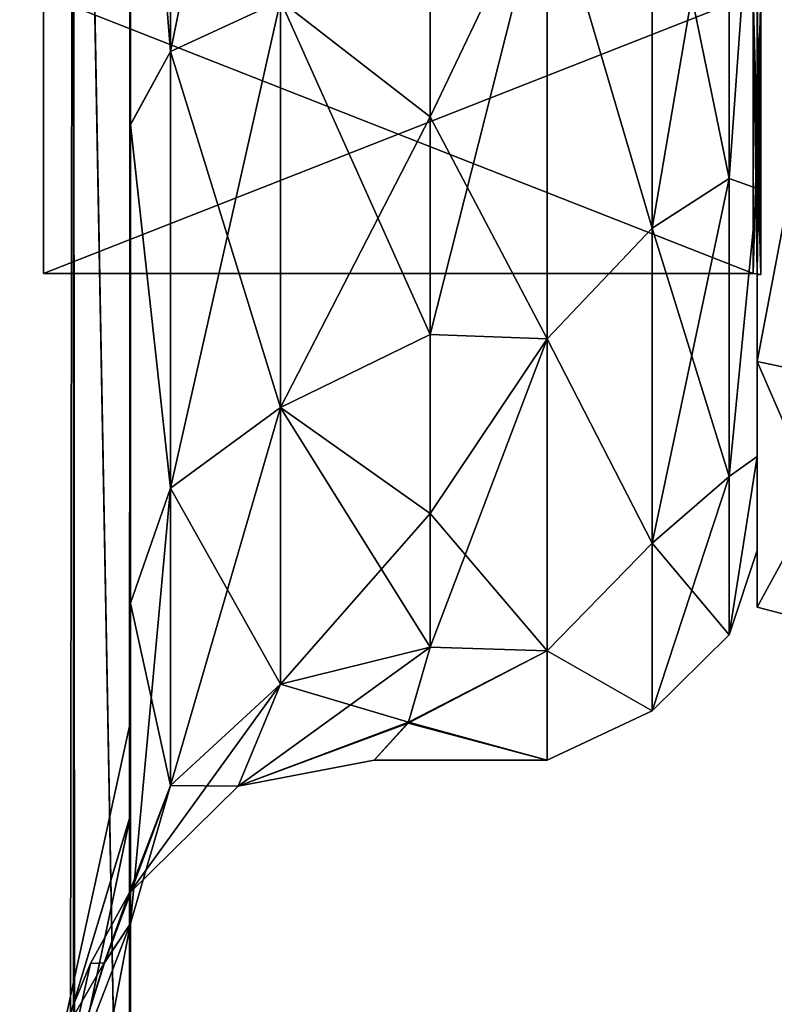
# Model space of a CAD drawing. Extents: x -23 to 470, y -2000 to 0.
# Tile 239 of 252: x 448 to 460, y -56 to -40. Entities that reach past the tile are written whole.
import ezdxf

# ---------------------------------------------------------------- set-up
doc = ezdxf.new("R2010")
doc.units = 0
doc.header["$LTSCALE"] = 65.185185
for name, color, linetype in [('1293', 7, 'CONTINUOUS'), ('1294', 7, 'CONTINUOUS'), ('1295', 7, 'CONTINUOUS'), ('1296', 7, 'CONTINUOUS'), ('1299', 7, 'CONTINUOUS'), ('1300', 7, 'CONTINUOUS'), ('1303', 7, 'CONTINUOUS'), ('1304', 7, 'CONTINUOUS'), ('1475', 7, 'CONTINUOUS'), ('1476', 7, 'CONTINUOUS'), ('481', 7, 'CONTINUOUS'), ('483', 7, 'CONTINUOUS'), ('485', 7, 'CONTINUOUS'), ('499', 7, 'CONTINUOUS'), ('503', 7, 'CONTINUOUS'), ('506', 7, 'CONTINUOUS'), ('509', 7, 'CONTINUOUS'), ('514', 7, 'CONTINUOUS'), ('515', 7, 'CONTINUOUS'), ('519', 7, 'CONTINUOUS'), ('535', 7, 'CONTINUOUS'), ('537', 7, 'CONTINUOUS')]:
    doc.layers.add(name, color=color, linetype=linetype)

msp = doc.modelspace()

# ---------------------------------------------------------------- linework, layer by layer
at = {"layer": '1293', "linetype": 'CONTINUOUS'}
for points in [[(460, -45.348, -12.605), (460, -28, -15.902), (460, -21.373, -20.394), (460, -45.348, -12.605)], [(460, -34.627, -20.394), (460, -45.348, -12.605), (460, -21.373, -20.394), (460, -34.627, -20.394)], [(460, -28, 15.902), (460, -39.244, 11.244), (460, -45.348, 12.605), (460, -28, 15.902)], [(460, -34.627, 20.394), (460, -28, 15.902), (460, -45.348, 12.605), (460, -34.627, 20.394)], [(460, -39.244, -11.244), (460, -28, -15.902), (460, -45.348, -12.605), (460, -39.244, -11.244)], [(460, -39.244, 11.244), (460, -43.902), (460, -45.348, 12.605), (460, -39.244, 11.244)], [(460, -43.902), (460, -39.244, -11.244), (460, -49.444), (460, -43.902)], [(460, -49.444), (460, -39.244, -11.244), (460, -45.348, -12.605), (460, -49.444)], [(460, -43.902), (460, -49.444), (460, -45.348, 12.605), (460, -43.902)]]:
    msp.add_3dface(points, dxfattribs=at)
at = {"layer": '1294', "linetype": 'CONTINUOUS'}
for points in [[(448.1, -12.115), (448.1, -16.768, -11.232), (448.1, -43.885), (448.1, -12.115)], [(448.1, -12.115), (448.1, -43.885), (448.1, -39.232, 11.232), (448.1, -12.115)], [(448.1, -16.768, -11.232), (448.1, -39.232, -11.232), (448.1, -43.885), (448.1, -16.768, -11.232)]]:
    msp.add_3dface(points, dxfattribs=at)
at = {"layer": '1295', "linetype": 'CONTINUOUS'}
for points in [[(448.1, -43.885), (448.1, -39.232, -11.232), (459.934, -43.885), (448.1, -43.885)], [(459.934, -43.885), (448.1, -39.232, -11.232), (459.934, -39.232, -11.232), (459.934, -43.885)]]:
    msp.add_3dface(points, dxfattribs=at)
at = {"layer": '1296', "linetype": 'CONTINUOUS'}
for points in [[(448.1, -43.885), (459.934, -43.885), (459.934, -39.232, 11.232), (448.1, -43.885)], [(448.1, -39.232, 11.232), (448.1, -43.885), (459.934, -39.232, 11.232), (448.1, -39.232, 11.232)]]:
    msp.add_3dface(points, dxfattribs=at)
at = {"layer": '1299', "linetype": 'CONTINUOUS'}
for points in [[(460, -45.348, -12.605), (460, -34.627, -20.394), (462.009, -45.774, -12.913), (460, -45.348, -12.605)], [(462.009, -45.774, -12.913), (460, -34.627, -20.394), (462.009, -34.789, -20.894), (462.009, -45.774, -12.913)], [(460, -49.444), (460, -45.348, -12.605), (462.009, -49.97, 0), (460, -49.444)], [(462.009, -49.97, 0), (460, -45.348, -12.605), (462.009, -45.774, -12.913), (462.009, -49.97, 0)]]:
    msp.add_3dface(points, dxfattribs=at)
at = {"layer": '1300', "linetype": 'CONTINUOUS'}
for points in [[(460, -34.627, 20.394), (460, -45.348, 12.605), (462.009, -34.789, 20.894), (460, -34.627, 20.394)], [(462.009, -34.789, 20.894), (460, -45.348, 12.605), (462.009, -45.774, 12.913), (462.009, -34.789, 20.894)], [(460, -45.348, 12.605), (460, -49.444), (462.009, -45.774, 12.913), (460, -45.348, 12.605)], [(460, -49.444), (462.009, -49.97, 0), (462.009, -45.774, 12.913), (460, -49.444)]]:
    msp.add_3dface(points, dxfattribs=at)
at = {"layer": '1303', "linetype": 'CONTINUOUS'}
for points in [[(459.934, -39.232, 11.232), (459.934, -43.885), (460.064, -39.244, 11.244), (459.934, -39.232, 11.232)], [(459.934, -43.885), (459.999, -43.889), (460.064, -39.244, 11.244), (459.934, -43.885)], [(459.999, -43.889), (460.064, -43.902), (460.064, -39.244, 11.244), (459.999, -43.889)]]:
    msp.add_3dface(points, dxfattribs=at)
at = {"layer": '1304', "linetype": 'CONTINUOUS'}
for points in [[(459.934, -43.885), (459.934, -39.232, -11.232), (459.999, -43.889), (459.934, -43.885)], [(459.999, -43.889), (459.934, -39.232, -11.232), (460.064, -43.902), (459.999, -43.889)], [(460.064, -43.902), (459.934, -39.232, -11.232), (460.064, -39.244, -11.244), (460.064, -43.902)]]:
    msp.add_3dface(points, dxfattribs=at)
at = {"layer": '1475', "linetype": 'CONTINUOUS'}
for points in [[(460, -39.244, -11.244), (460, -43.902), (460.064, -39.244, -11.244), (460, -39.244, -11.244)], [(460, -43.902), (460.064, -43.902), (460.064, -39.244, -11.244), (460, -43.902)]]:
    msp.add_3dface(points, dxfattribs=at)
at = {"layer": '1476', "linetype": 'CONTINUOUS'}
for points in [[(460, -43.902), (460, -39.244, 11.244), (460.064, -43.902), (460, -43.902)], [(460.064, -43.902), (460, -39.244, 11.244), (460.064, -39.244, 11.244), (460.064, -43.902)]]:
    msp.add_3dface(points, dxfattribs=at)
at = {"layer": '481', "linetype": 'CONTINUOUS'}
for points in [[(449.55, -51.35, 41.002), (449.55, -52.917, 33.147), (449.55, -12.5, 54), (449.55, -51.35, 41.002)], [(449.55, -12.5, 54), (449.55, -52.917, 33.147), (449.55, -31.825, 28.742), (449.55, -12.5, 54)], [(449.55, -52.918, 48.855), (449.55, -51.35, 41.002), (449.55, -12.5, 54), (449.55, -52.918, 48.855)], [(449.55, -57.386, 55.522), (449.55, -52.918, 48.855), (449.55, -12.5, 54), (449.55, -57.386, 55.522)], [(449.55, -13.067, 56.86), (449.55, -57.386, 55.522), (449.55, -12.5, 54), (449.55, -13.067, 56.86)], [(449.55, -12.5, -54), (449.55, -12.5, -24.51), (449.55, -52.917, -48.853), (449.55, -12.5, -54)], [(449.55, -52.917, -48.853), (449.55, -12.5, -24.51), (449.55, -51.35, -40.998), (449.55, -52.917, -48.853)], [(449.55, -51.35, -40.998), (449.55, -12.5, -24.51), (449.55, -21.765, -28.319), (449.55, -51.35, -40.998)], [(449.55, -13.067, -56.86), (449.55, -12.5, -54), (449.55, -57.385, -55.52), (449.55, -13.067, -56.86)], [(449.55, -57.385, -55.52), (449.55, -12.5, -54), (449.55, -52.917, -48.853), (449.55, -57.385, -55.52)], [(449.55, -13.5, 57.734), (449.55, -57.386, 55.522), (449.55, -13.067, 56.86), (449.55, -13.5, 57.734)], [(449.55, -13.5, -57.734), (449.55, -13.067, -56.86), (449.55, -64.081, -59.965), (449.55, -13.5, -57.734)], [(449.55, -64.081, -59.965), (449.55, -13.067, -56.86), (449.55, -57.385, -55.52), (449.55, -64.081, -59.965)], [(449.55, -14.695, 59.301), (449.55, -57.386, 55.522), (449.55, -13.5, 57.734), (449.55, -14.695, 59.301)], [(449.55, -14.695, -59.301), (449.55, -13.5, -57.734), (449.55, -64.081, -59.965), (449.55, -14.695, -59.301)], [(449.55, -64.082, 59.965), (449.55, -57.386, 55.522), (449.55, -14.695, 59.301), (449.55, -64.082, 59.965)], [(449.55, -16.266, 60.5), (449.55, -64.082, 59.965), (449.55, -14.695, 59.301), (449.55, -16.266, 60.5)], [(449.55, -16.266, -60.5), (449.55, -14.695, -59.301), (449.55, -64.081, -59.965), (449.55, -16.266, -60.5)], [(449.55, -17.135, 60.931), (449.55, -64.082, 59.965), (449.55, -16.266, 60.5), (449.55, -17.135, 60.931)], [(449.55, -17.135, -60.931), (449.55, -16.266, -60.5), (449.55, -71.85, -61.5), (449.55, -17.135, -60.931)], [(449.55, -71.85, -61.5), (449.55, -16.266, -60.5), (449.55, -64.081, -59.965), (449.55, -71.85, -61.5)], [(449.55, -20, 61.5), (449.55, -64.082, 59.965), (449.55, -17.135, 60.931), (449.55, -20, 61.5)], [(449.55, -20, -61.5), (449.55, -17.135, -60.931), (449.55, -71.85, -61.5), (449.55, -20, -61.5)], [(449.55, -71.85, 61.5), (449.55, -64.082, 59.965), (449.55, -20, 61.5), (449.55, -71.85, 61.5)], [(449.55, -52.918, -33.145), (449.55, -51.35, -40.998), (449.55, -21.765, -28.319), (449.55, -52.918, -33.145)], [(449.55, -31.824, -28.742), (449.55, -52.918, -33.145), (449.55, -21.765, -28.319), (449.55, -31.824, -28.742)], [(449.55, -57.386, -26.478), (449.55, -52.918, -33.145), (449.55, -31.824, -28.742), (449.55, -57.386, -26.478)], [(449.55, -41.401, -25.714), (449.55, -57.386, -26.478), (449.55, -31.824, -28.742), (449.55, -41.401, -25.714)], [(449.55, -52.917, 33.147), (449.55, -57.385, 26.48), (449.55, -31.825, 28.742), (449.55, -52.917, 33.147)], [(449.55, -31.825, 28.742), (449.55, -57.385, 26.48), (449.55, -41.402, 25.714), (449.55, -31.825, 28.742)], [(449.55, -64.082, -22.035), (449.55, -57.386, -26.478), (449.55, -41.401, -25.714), (449.55, -64.082, -22.035)], [(449.55, -49.379, -19.586), (449.55, -64.082, -22.035), (449.55, -41.401, -25.714), (449.55, -49.379, -19.586)], [(449.55, -64.081, 22.035), (449.55, -71.85, 20.5), (449.55, -41.402, 25.714), (449.55, -64.081, 22.035)], [(449.55, -41.402, 25.714), (449.55, -71.85, 20.5), (449.55, -49.38, 19.586), (449.55, -41.402, 25.714)], [(449.55, -57.385, 26.48), (449.55, -64.081, 22.035), (449.55, -41.402, 25.714), (449.55, -57.385, 26.48)], [(449.55, -71.85, -20.5), (449.55, -64.082, -22.035), (449.55, -49.379, -19.586), (449.55, -71.85, -20.5)], [(449.55, -65.167, -19.38), (449.55, -71.85, -20.5), (449.55, -49.379, -19.586), (449.55, -65.167, -19.38)], [(449.55, -59.269, -16.184), (449.55, -65.167, -19.38), (449.55, -49.379, -19.586), (449.55, -59.269, -16.184)], [(449.55, -54.723, -11.265), (449.55, -59.269, -16.184), (449.55, -49.379, -19.586), (449.55, -54.723, -11.265)], [(449.55, -59.28, 16.192), (449.55, -54.723, 11.265), (449.55, -49.38, 19.586), (449.55, -59.28, 16.192)], [(449.55, -65.2, 19.39), (449.55, -59.28, 16.192), (449.55, -49.38, 19.586), (449.55, -65.2, 19.39)], [(449.55, -71.85, 20.5), (449.55, -65.2, 19.39), (449.55, -49.38, 19.586), (449.55, -71.85, 20.5)]]:
    msp.add_3dface(points, dxfattribs=at)
at = {"layer": '483', "linetype": 'CONTINUOUS'}
for points in [[(460, -7.5, 0), (460, -9.067, 7.854), (460, -48.5, 0), (460, -7.5, 0)], [(460, -9.067, -7.855), (460, -7.5, 0), (460, -46.933, -7.854), (460, -9.067, -7.855)], [(460, -46.933, -7.854), (460, -7.5, 0), (460, -48.5, 0), (460, -46.933, -7.854)], [(460, -9.067, 7.854), (460, -13.536, 14.522), (460, -46.933, 7.855), (460, -9.067, 7.854)], [(460, -48.5, 0), (460, -9.067, 7.854), (460, -46.933, 7.855), (460, -48.5, 0)], [(460, -13.536, -14.522), (460, -9.067, -7.855), (460, -42.464, -14.522), (460, -13.536, -14.522)], [(460, -42.464, -14.522), (460, -9.067, -7.855), (460, -46.933, -7.854), (460, -42.464, -14.522)], [(460, -46.933, 7.855), (460, -13.536, 14.522), (460, -42.464, 14.522), (460, -46.933, 7.855)], [(460, -42.464, 14.522), (460, -13.536, 14.522), (460, -35.766, 18.966), (460, -42.464, 14.522)], [(460, -20.234, -18.966), (460, -13.536, -14.522), (460, -42.464, -14.522), (460, -20.234, -18.966)], [(460, -35.765, -18.966), (460, -20.234, -18.966), (460, -42.464, -14.522), (460, -35.765, -18.966)]]:
    msp.add_3dface(points, dxfattribs=at)
at = {"layer": '485', "linetype": 'CONTINUOUS'}
for points in [[(454.55, -41.271, 19.997), (456.5, -37.184, 22.173), (454.55, -37.138, 22.192), (454.55, -41.271, 19.997)], [(454.55, -37.138, -22.192), (456.5, -37.184, -22.173), (454.55, -41.271, -19.997), (454.55, -37.138, -22.192)], [(456.5, -44.971, 16.971), (456.5, -37.184, 22.173), (454.55, -44.9, 17.041), (456.5, -44.971, 16.971)], [(454.55, -44.9, 17.041), (456.5, -37.184, 22.173), (454.55, -41.271, 19.997), (454.55, -44.9, 17.041)], [(456.5, -37.184, -22.173), (456.5, -44.971, -16.971), (454.55, -41.271, -19.997), (456.5, -37.184, -22.173)], [(454.55, -41.271, -19.997), (456.5, -44.971, -16.971), (454.55, -44.9, -17.041), (454.55, -41.271, -19.997)], [(454.55, -47.886, 13.437), (456.5, -44.971, 16.971), (454.55, -44.9, 17.041), (454.55, -47.886, 13.437)], [(454.55, -44.9, -17.041), (456.5, -44.971, -16.971), (454.55, -47.886, -13.437), (454.55, -44.9, -17.041)], [(456.5, -50.173, 9.184), (456.5, -44.971, 16.971), (454.55, -50.115, 9.323), (456.5, -50.173, 9.184)], [(454.55, -50.115, 9.323), (456.5, -44.971, 16.971), (454.55, -47.886, 13.437), (454.55, -50.115, 9.323)], [(456.5, -44.971, -16.971), (456.5, -50.173, -9.184), (454.55, -47.886, -13.437), (456.5, -44.971, -16.971)], [(454.55, -47.886, -13.437), (456.5, -50.173, -9.184), (454.55, -50.115, -9.323), (454.55, -47.886, -13.437)], [(454.181, -51.378, 5.43), (456.5, -50.173, 9.184), (454.55, -50.115, 9.323), (454.181, -51.378, 5.43)], [(456.5, -52, 0), (456.5, -50.173, 9.184), (454.181, -51.378, 5.43), (456.5, -52, 0)], [(454.55, -50.115, -9.323), (456.5, -50.173, -9.184), (454.188, -51.366, -5.478), (454.55, -50.115, -9.323)], [(456.5, -50.173, -9.184), (456.5, -52, 0), (454.188, -51.366, -5.478), (456.5, -50.173, -9.184)], [(454.188, -51.366, -5.478), (456.5, -52, 0), (453.613, -52, -0.018), (454.188, -51.366, -5.478)], [(453.613, -52, -0.018), (456.5, -52, 0), (454.181, -51.378, 5.43), (453.613, -52, -0.018)]]:
    msp.add_3dface(points, dxfattribs=at)
at = {"layer": '499', "linetype": 'CONTINUOUS'}
for points in [[(448.598, -1980, -66.284), (445.889, -1980, -70.339), (448.598, -20, -66.284), (448.598, -1980, -66.284)], [(448.598, -20, -66.284), (445.889, -1980, -70.339), (445.889, -20, -70.339), (448.598, -20, -66.284)], [(449.55, -20, -61.5), (449.55, -71.85, -61.5), (448.598, -1980, -66.284), (449.55, -20, -61.5)], [(449.55, -20, -61.5), (448.598, -1980, -66.284), (448.598, -20, -66.284), (449.55, -20, -61.5)]]:
    msp.add_3dface(points, dxfattribs=at)
at = {"layer": '503', "linetype": 'CONTINUOUS'}
for points in [[(448.598, -20, 66.284), (445.889, -20, 70.339), (448.598, -1980, 66.284), (448.598, -20, 66.284)], [(448.598, -1980, 66.284), (445.889, -20, 70.339), (445.889, -1980, 70.339), (448.598, -1980, 66.284)], [(449.55, -71.85, 61.5), (449.55, -20, 61.5), (448.598, -20, 66.284), (449.55, -71.85, 61.5)], [(449.55, -1928.15, 61.5), (449.55, -71.85, 61.5), (448.598, -20, 66.284), (449.55, -1928.15, 61.5)], [(449.55, -1980, 61.5), (449.55, -1928.15, 61.5), (448.598, -20, 66.284), (449.55, -1980, 61.5)], [(449.55, -1980, 61.5), (448.598, -20, 66.284), (448.598, -1980, 66.284), (449.55, -1980, 61.5)]]:
    msp.add_3dface(points, dxfattribs=at)
at = {"layer": '506', "linetype": 'CONTINUOUS'}
for points in [[(449.55, -52.917, -48.853), (449.55, -51.35, -40.998), (448.324, -56.978, -43.622), (449.55, -52.917, -48.853)], [(449.55, -51.35, -40.998), (449.55, -52.918, -33.145), (448.324, -56.978, -38.378), (449.55, -51.35, -40.998)], [(448.324, -56.978, -43.622), (449.55, -51.35, -40.998), (448.324, -56.978, -38.378), (448.324, -56.978, -43.622)], [(449.55, -57.385, -55.52), (449.55, -52.917, -48.853), (448.324, -58.772, -48.551), (449.55, -57.385, -55.52)], [(448.324, -58.772, -48.551), (449.55, -52.917, -48.853), (448.324, -56.978, -43.622), (448.324, -58.772, -48.551)], [(449.55, -52.918, -33.145), (449.55, -57.386, -26.478), (448.324, -58.772, -33.449), (449.55, -52.918, -33.145)], [(448.324, -56.978, -38.378), (449.55, -52.918, -33.145), (448.324, -58.772, -33.449), (448.324, -56.978, -38.378)]]:
    msp.add_3dface(points, dxfattribs=at)
at = {"layer": '509', "linetype": 'CONTINUOUS'}
for points in [[(449.55, -52.917, 33.147), (449.55, -51.35, 41.002), (448.324, -56.978, 38.378), (449.55, -52.917, 33.147)], [(449.55, -51.35, 41.002), (449.55, -52.918, 48.855), (448.324, -56.978, 43.622), (449.55, -51.35, 41.002)], [(448.324, -56.978, 38.378), (449.55, -51.35, 41.002), (448.324, -56.978, 43.622), (448.324, -56.978, 38.378)], [(449.55, -57.385, 26.48), (449.55, -52.917, 33.147), (448.324, -58.772, 33.449), (449.55, -57.385, 26.48)], [(448.324, -58.772, 33.449), (449.55, -52.917, 33.147), (448.324, -56.978, 38.378), (448.324, -58.772, 33.449)], [(449.55, -52.918, 48.855), (449.55, -57.386, 55.522), (448.324, -58.772, 48.551), (449.55, -52.918, 48.855)], [(448.324, -56.978, 43.622), (449.55, -52.918, 48.855), (448.324, -58.772, 48.551), (448.324, -56.978, 43.622)]]:
    msp.add_3dface(points, dxfattribs=at)
at = {"layer": '514', "linetype": 'CONTINUOUS'}
for points in [[(450.219, -40.18, -23.536), (449.55, -31.824, -28.742), (450.219, -31.446, -26.276), (450.219, -40.18, -23.536)], [(450.219, -40.18, -23.536), (450.219, -31.446, -26.276), (452.051, -39.338, -21.909), (450.219, -40.18, -23.536)], [(449.55, -41.401, -25.714), (449.55, -31.824, -28.742), (450.219, -40.18, -23.536), (449.55, -41.401, -25.714)], [(454.55, -37.138, -22.192), (454.55, -41.271, -19.997), (452.051, -39.338, -21.909), (454.55, -37.138, -22.192)], [(452.052, -46.115, -16.745), (450.219, -40.18, -23.536), (452.051, -39.338, -21.909), (452.052, -46.115, -16.745)], [(454.55, -41.271, -19.997), (454.55, -44.9, -17.041), (452.051, -39.338, -21.909), (454.55, -41.271, -19.997)], [(454.55, -44.9, -17.041), (452.052, -46.115, -16.745), (452.051, -39.338, -21.909), (454.55, -44.9, -17.041)], [(450.22, -47.46, -17.988), (449.55, -41.401, -25.714), (450.219, -40.18, -23.536), (450.22, -47.46, -17.988)], [(450.22, -47.46, -17.988), (450.219, -40.18, -23.536), (452.052, -46.115, -16.745), (450.22, -47.46, -17.988)], [(449.55, -49.379, -19.586), (449.55, -41.401, -25.714), (450.22, -47.46, -17.988), (449.55, -49.379, -19.586)], [(454.55, -44.9, -17.041), (454.55, -47.886, -13.437), (452.052, -46.115, -16.745), (454.55, -44.9, -17.041)], [(452.052, -50.731, -9.583), (450.22, -47.46, -17.988), (452.052, -46.115, -16.745), (452.052, -50.731, -9.583)], [(454.55, -47.886, -13.437), (454.55, -50.115, -9.323), (452.052, -46.115, -16.745), (454.55, -47.886, -13.437)], [(454.55, -50.115, -9.323), (452.052, -50.731, -9.583), (452.052, -46.115, -16.745), (454.55, -50.115, -9.323)], [(450.22, -52.419, -10.294), (449.55, -49.379, -19.586), (450.22, -47.46, -17.988), (450.22, -52.419, -10.294)], [(450.22, -52.419, -10.294), (450.22, -47.46, -17.988), (452.052, -50.731, -9.583), (450.22, -52.419, -10.294)], [(449.55, -54.723, -11.265), (449.55, -49.379, -19.586), (450.22, -52.419, -10.294), (449.55, -54.723, -11.265)]]:
    msp.add_3dface(points, dxfattribs=at)
at = {"layer": '515', "linetype": 'CONTINUOUS'}
for points in [[(450.219, -31.446, 26.276), (450.219, -40.18, 23.536), (452.051, -31.208, 24.46), (450.219, -31.446, 26.276)], [(452.051, -31.208, 24.46), (450.219, -40.18, 23.536), (452.051, -39.338, 21.909), (452.051, -31.208, 24.46)], [(450.219, -31.446, 26.276), (449.55, -31.825, 28.742), (450.219, -40.18, 23.536), (450.219, -31.446, 26.276)], [(449.55, -31.825, 28.742), (449.55, -41.402, 25.714), (450.219, -40.18, 23.536), (449.55, -31.825, 28.742)], [(454.55, -41.271, 19.997), (454.55, -37.138, 22.192), (452.051, -39.338, 21.909), (454.55, -41.271, 19.997)], [(450.219, -40.18, 23.536), (450.22, -47.46, 17.988), (452.051, -39.338, 21.909), (450.219, -40.18, 23.536)], [(452.051, -39.338, 21.909), (450.22, -47.46, 17.988), (452.052, -46.115, 16.745), (452.051, -39.338, 21.909)], [(454.55, -41.271, 19.997), (452.051, -39.338, 21.909), (452.052, -46.115, 16.745), (454.55, -41.271, 19.997)], [(450.219, -40.18, 23.536), (449.55, -41.402, 25.714), (450.22, -47.46, 17.988), (450.219, -40.18, 23.536)], [(454.55, -44.9, 17.041), (454.55, -41.271, 19.997), (452.052, -46.115, 16.745), (454.55, -44.9, 17.041)], [(449.55, -41.402, 25.714), (449.55, -49.38, 19.586), (450.22, -47.46, 17.988), (449.55, -41.402, 25.714)], [(454.55, -47.886, 13.437), (454.55, -44.9, 17.041), (452.052, -46.115, 16.745), (454.55, -47.886, 13.437)], [(450.22, -47.46, 17.988), (450.22, -52.419, 10.294), (452.052, -46.115, 16.745), (450.22, -47.46, 17.988)], [(452.052, -46.115, 16.745), (450.22, -52.419, 10.294), (452.052, -50.731, 9.583), (452.052, -46.115, 16.745)], [(454.55, -47.886, 13.437), (452.052, -46.115, 16.745), (452.052, -50.731, 9.583), (454.55, -47.886, 13.437)], [(449.55, -49.38, 19.586), (449.55, -54.723, 11.265), (450.22, -47.46, 17.988), (449.55, -49.38, 19.586)], [(450.22, -47.46, 17.988), (449.55, -54.723, 11.265), (450.22, -52.419, 10.294), (450.22, -47.46, 17.988)], [(454.55, -50.115, 9.323), (454.55, -47.886, 13.437), (452.052, -50.731, 9.583), (454.55, -50.115, 9.323)]]:
    msp.add_3dface(points, dxfattribs=at)
at = {"layer": '519', "linetype": 'CONTINUOUS'}
for points in [[(459.532, -35.609, -20.907), (459.532, -42.301, -17.043), (458.25, -36.048, -22.112), (459.532, -35.609, -20.907)], [(459.532, -42.301, 17.043), (459.532, -35.609, 20.907), (458.25, -43.125, 18.026), (459.532, -42.301, 17.043)], [(458.25, -43.125, 18.026), (459.532, -35.609, 20.907), (458.25, -36.048, 22.112), (458.25, -43.125, 18.026)], [(459.532, -35.609, -20.907), (460, -35.765, -18.966), (459.532, -42.301, -17.043), (459.532, -35.609, -20.907)], [(459.532, -42.301, 17.043), (460, -35.766, 18.966), (459.532, -35.609, 20.907), (459.532, -42.301, 17.043)], [(460, -35.765, -18.966), (460, -42.464, -14.522), (459.532, -42.301, -17.043), (460, -35.765, -18.966)], [(460, -42.464, 14.522), (460, -35.766, 18.966), (459.532, -42.301, 17.043), (460, -42.464, 14.522)], [(456.5, -37.184, 22.173), (458.25, -43.125, 18.026), (458.25, -36.048, 22.112), (456.5, -37.184, 22.173)], [(456.5, -37.184, -22.173), (458.25, -36.048, -22.112), (458.25, -43.125, -18.026), (456.5, -37.184, -22.173)], [(458.25, -36.048, -22.112), (459.532, -42.301, -17.043), (458.25, -43.125, -18.026), (458.25, -36.048, -22.112)], [(456.5, -37.184, 22.173), (456.5, -44.971, 16.971), (458.25, -43.125, 18.026), (456.5, -37.184, 22.173)], [(456.5, -44.971, -16.971), (456.5, -37.184, -22.173), (458.25, -43.125, -18.026), (456.5, -44.971, -16.971)], [(459.532, -42.301, -17.043), (459.532, -47.268, -11.124), (458.25, -43.125, -18.026), (459.532, -42.301, -17.043)], [(459.532, -47.268, 11.124), (459.532, -42.301, 17.043), (458.25, -48.379, 11.766), (459.532, -47.268, 11.124)], [(458.25, -48.379, 11.766), (459.532, -42.301, 17.043), (458.25, -43.125, 18.026), (458.25, -48.379, 11.766)], [(459.532, -42.301, -17.043), (460, -42.464, -14.522), (459.532, -47.268, -11.124), (459.532, -42.301, -17.043)], [(459.532, -47.268, 11.124), (460, -42.464, 14.522), (459.532, -42.301, 17.043), (459.532, -47.268, 11.124)], [(460, -42.464, -14.522), (460, -46.933, -7.854), (459.532, -47.268, -11.124), (460, -42.464, -14.522)], [(460, -46.933, 7.855), (460, -42.464, 14.522), (459.532, -47.268, 11.124), (460, -46.933, 7.855)], [(456.5, -44.971, 16.971), (458.25, -48.379, 11.766), (458.25, -43.125, 18.026), (456.5, -44.971, 16.971)], [(456.5, -44.971, -16.971), (458.25, -43.125, -18.026), (458.25, -48.379, -11.766), (456.5, -44.971, -16.971)], [(458.25, -43.125, -18.026), (459.532, -47.268, -11.124), (458.25, -48.379, -11.766), (458.25, -43.125, -18.026)], [(456.5, -44.971, 16.971), (456.5, -50.173, 9.184), (458.25, -48.379, 11.766), (456.5, -44.971, 16.971)], [(456.5, -50.173, -9.184), (456.5, -44.971, -16.971), (458.25, -48.379, -11.766), (456.5, -50.173, -9.184)], [(460, -46.933, -7.854), (460, -48.5, 0), (459.532, -49.91, -3.863), (460, -46.933, -7.854)], [(459.532, -47.268, -11.124), (460, -46.933, -7.854), (459.532, -49.91, -3.863), (459.532, -47.268, -11.124)], [(460, -48.5, 0), (460, -46.933, 7.855), (459.532, -49.91, 3.863), (460, -48.5, 0)], [(459.532, -49.91, 3.863), (460, -46.933, 7.855), (459.532, -47.268, 11.124), (459.532, -49.91, 3.863)], [(459.532, -47.268, -11.124), (459.532, -49.91, -3.863), (458.25, -48.379, -11.766), (459.532, -47.268, -11.124)], [(459.532, -49.91, 3.863), (459.532, -47.268, 11.124), (458.25, -51.174, 4.086), (459.532, -49.91, 3.863)], [(458.25, -51.174, 4.086), (459.532, -47.268, 11.124), (458.25, -48.379, 11.766), (458.25, -51.174, 4.086)], [(456.5, -50.173, 9.184), (458.25, -51.174, 4.086), (458.25, -48.379, 11.766), (456.5, -50.173, 9.184)], [(456.5, -50.173, -9.184), (458.25, -48.379, -11.766), (458.25, -51.174, -4.086), (456.5, -50.173, -9.184)], [(458.25, -48.379, -11.766), (459.532, -49.91, -3.863), (458.25, -51.174, -4.086), (458.25, -48.379, -11.766)], [(459.532, -49.91, -3.863), (460, -48.5, 0), (459.532, -49.91, 3.863), (459.532, -49.91, -3.863)], [(459.532, -49.91, -3.863), (459.532, -49.91, 3.863), (458.25, -51.174, -4.086), (459.532, -49.91, -3.863)], [(458.25, -51.174, -4.086), (459.532, -49.91, 3.863), (458.25, -51.174, 4.086), (458.25, -51.174, -4.086)], [(456.5, -50.173, 9.184), (456.5, -52, 0), (458.25, -51.174, 4.086), (456.5, -50.173, 9.184)], [(456.5, -52, 0), (456.5, -50.173, -9.184), (458.25, -51.174, -4.086), (456.5, -52, 0)], [(456.5, -52, 0), (458.25, -51.174, -4.086), (458.25, -51.174, 4.086), (456.5, -52, 0)]]:
    msp.add_3dface(points, dxfattribs=at)
at = {"layer": '535', "linetype": 'CONTINUOUS'}
for points in [[(449.55, -54.723, 11.265), (449.55, -59.28, 16.192), (448.324, -61.171, 10.679), (449.55, -54.723, 11.265)], [(449.11, -55.375, 4.985), (449.55, -54.723, 11.265), (448.324, -57.898, 5.779), (449.11, -55.375, 4.985)], [(448.324, -57.898, 5.779), (449.55, -54.723, 11.265), (448.324, -61.171, 10.679), (448.324, -57.898, 5.779)], [(449.55, -59.269, -16.184), (449.55, -54.723, -11.265), (448.324, -61.171, -10.679), (449.55, -59.269, -16.184)], [(449.55, -54.723, -11.265), (449.115, -55.374, -5.048), (448.324, -57.898, -5.779), (449.55, -54.723, -11.265)], [(448.324, -61.171, -10.679), (449.55, -54.723, -11.265), (448.324, -57.898, -5.779), (448.324, -61.171, -10.679)], [(449.115, -55.374, -5.048), (448.881, -55.386, -0.024), (448.324, -57.898, -5.779), (449.115, -55.374, -5.048)], [(448.881, -55.386, -0.024), (449.11, -55.375, 4.985), (448.324, -56.748), (448.881, -55.386, -0.024)], [(448.324, -56.748), (449.11, -55.375, 4.985), (448.324, -57.898, 5.779), (448.324, -56.748)], [(448.324, -57.898, -5.779), (448.881, -55.386, -0.024), (448.324, -56.748), (448.324, -57.898, -5.779)]]:
    msp.add_3dface(points, dxfattribs=at)
at = {"layer": '537', "linetype": 'CONTINUOUS'}
for points in [[(454.181, -51.378, 5.43), (454.55, -50.115, 9.323), (451.347, -52.433, 3.411), (454.181, -51.378, 5.43)], [(454.55, -50.115, 9.323), (452.052, -50.731, 9.583), (451.347, -52.433, 3.411), (454.55, -50.115, 9.323)], [(454.55, -50.115, -9.323), (454.188, -51.366, -5.478), (452.052, -50.731, -9.583), (454.55, -50.115, -9.323)], [(452.052, -50.731, 9.583), (450.22, -52.419, 10.294), (449.525, -54.225, 3.837), (452.052, -50.731, 9.583)], [(452.052, -50.731, 9.583), (449.525, -54.225, 3.837), (451.347, -52.433, 3.411), (452.052, -50.731, 9.583)], [(450.22, -52.419, -10.294), (452.052, -50.731, -9.583), (451.347, -52.433, -3.411), (450.22, -52.419, -10.294)], [(452.052, -50.731, -9.583), (454.188, -51.366, -5.478), (451.347, -52.433, -3.411), (452.052, -50.731, -9.583)], [(454.188, -51.366, -5.478), (453.613, -52, -0.018), (451.347, -52.433, -3.411), (454.188, -51.366, -5.478)], [(453.613, -52, -0.018), (454.181, -51.378, 5.43), (451.347, -52.433, 3.411), (453.613, -52, -0.018)], [(453.613, -52, -0.018), (451.347, -52.433, 3.411), (451.347, -52.433, -3.411), (453.613, -52, -0.018)], [(449.55, -54.723, 11.265), (449.11, -55.375, 4.985), (450.22, -52.419, 10.294), (449.55, -54.723, 11.265)], [(450.22, -52.419, 10.294), (449.11, -55.375, 4.985), (449.525, -54.225, 3.837), (450.22, -52.419, 10.294)], [(449.115, -55.374, -5.048), (449.55, -54.723, -11.265), (450.22, -52.419, -10.294), (449.115, -55.374, -5.048)], [(449.115, -55.374, -5.048), (450.22, -52.419, -10.294), (449.525, -54.225, -3.837), (449.115, -55.374, -5.048)], [(449.525, -54.225, -3.837), (450.22, -52.419, -10.294), (451.347, -52.433, -3.411), (449.525, -54.225, -3.837)], [(449.525, -54.225, 3.837), (449.525, -54.225, -3.837), (451.347, -52.433, 3.411), (449.525, -54.225, 3.837)], [(451.347, -52.433, 3.411), (449.525, -54.225, -3.837), (451.347, -52.433, -3.411), (451.347, -52.433, 3.411)], [(449.11, -55.375, 4.985), (448.881, -55.386, -0.024), (449.525, -54.225, 3.837), (449.11, -55.375, 4.985)], [(448.881, -55.386, -0.024), (449.115, -55.374, -5.048), (449.525, -54.225, -3.837), (448.881, -55.386, -0.024)], [(449.525, -54.225, 3.837), (448.881, -55.386, -0.024), (449.525, -54.225, -3.837), (449.525, -54.225, 3.837)]]:
    msp.add_3dface(points, dxfattribs=at)

doc.saveas('drawing.dxf')
